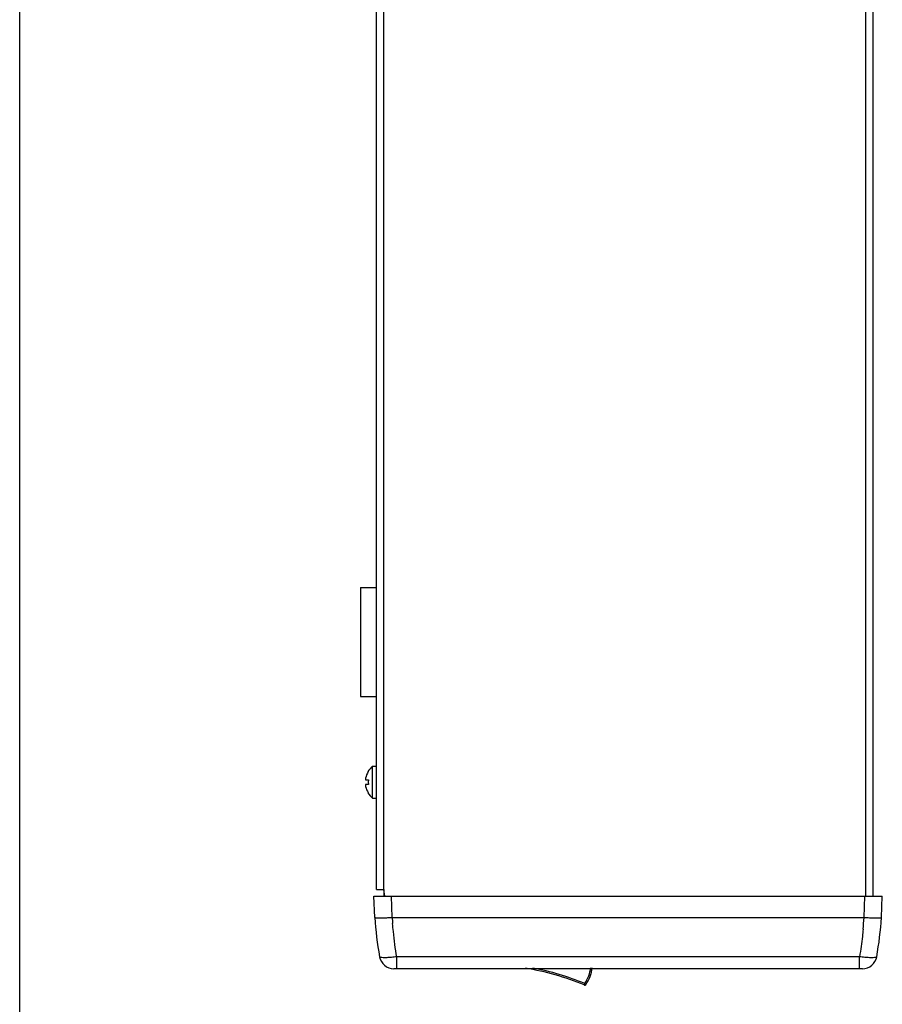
# Model space of a CAD drawing. Header units: inches. Extents: x 0 to 34, y 0 to 22.
# Tile 10 of 27: x 0 to 5.9, y 8 to 14.7. Entities that reach past the tile are written whole.
import ezdxf

# ---------------------------------------------------------------- set-up
doc = ezdxf.new("R2010")
doc.units = ezdxf.units.IN
doc.header["$LTSCALE"] = 1.87
doc.header["$MEASUREMENT"] = 0
doc.layers.get('0').update_dxf_attribs({"linetype": 'CONTINUOUS'})
doc.layers.add('02___PRT_ALL_AXES', color=7, linetype='CONTINUOUS')
doc.layers.add('7_ALL_FEATURES', color=7, linetype='CONTINUOUS')

msp = doc.modelspace()

# ---------------------------------------------------------------- linework, layer by layer
at = {"color": 8}
for p, q in [((0, 0), (0, 22)), ((2.4563131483, 8.7573040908), (2.4563131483, 21.4463040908)), ((2.5063131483, 8.7573040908), (2.5063131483, 21.4463040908)), ((5.824313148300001, 21.4463040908), (5.824313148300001, 8.7123040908)), ((5.874313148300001, 21.4623040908), (5.874313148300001, 8.7123040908)), ((2.3463131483, 10.8373040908), (2.4563131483, 10.8373040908)), ((2.3463131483, 10.8373040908), (2.3463131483, 10.0873040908)), ((2.3463131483, 10.0873040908), (2.4563131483, 10.0873040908)), ((2.3977415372, 9.5690328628), (2.3993975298, 9.5690328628)), ((2.3818314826, 9.5124352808), (2.3823375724, 9.5122359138)), ((2.3823375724, 9.5122359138), (2.4013503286, 9.5122359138)), ((2.4013503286, 9.5122359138), (2.4002701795, 9.4963040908)), ((2.4002701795, 9.4963040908), (2.4013503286, 9.4803722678)), ((2.3823375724, 9.4803722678), (2.3818314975, 9.4801728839)), ((2.4013503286, 9.4803722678), (2.3823375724, 9.4803722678)), ((2.3993975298, 9.4235753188), (2.3977415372, 9.4235753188)), ((2.4563131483, 8.7573040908), (2.5063131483, 8.7573040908)), ((2.5144949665, 8.7123040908), (2.5063131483, 8.7573040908)), ((2.5063131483, 8.7573040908), (2.5063131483, 8.7123040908)), ((2.4393131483, 8.7123040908), (5.9393131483, 8.7123040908)), ((2.4444350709, 8.5656314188), (2.4393131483, 8.7123040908)), ((2.5643599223, 8.5656900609), (2.5592400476, 8.7123040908)), ((5.8142662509, 8.5656865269), (5.8193862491, 8.7123040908)), ((5.9341912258, 8.5656314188), (5.9393131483, 8.7123040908)), ((2.5643599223, 8.5656900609), (5.8142662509, 8.5656865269)), ((5.7825376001, 8.294612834), (2.5960888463, 8.2946128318)), ((2.5961075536, 8.2123040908), (2.5961075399, 8.2946128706)), ((5.7825188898, 8.2123040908), (5.7825188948, 8.294612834)), ((5.8022034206, 8.2123040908), (2.576422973, 8.2123040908))]:
    msp.add_line(p, q, dxfattribs=at)
for centre, radius, start, end in [((2.5183046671, 9.4963040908), 0.1393857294, 148.5482322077, 168.0155951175), ((2.4357830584, 9.5138059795), 0.0550285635, 168.0001688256, 170.8347542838), ((2.4357958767, 9.4788047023), 0.0550416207, 189.1656897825, 191.9996027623), ((2.5183046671, 9.4963040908), 0.1393857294, 191.9844048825, 211.4517677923), ((4.8013144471, 8.7123040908), 2.3605624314, 183.5610229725, 190.1919873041), ((2.4526379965, 10.3384188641), 1.7762908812, 272.8627008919, 273.6061172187), ((5.0477434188, 8.712328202), 2.4869924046, 183.3802365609, 184.3439296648), ((3.3305144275, 8.7123930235), 2.4873639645, 354.7258655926, 356.6186917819), ((3.5773118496, 8.7123040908), 2.3605624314, 349.8080128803, 356.4389770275), ((2.5764241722, 8.3123040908), 0.1, 190.1917993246, 269.9992575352), ((5.802202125, 8.3123040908), 0.1, 270.0007423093, 349.8081934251)]:
    msp.add_arc(centre, radius, start, end, dxfattribs=at)
for points, start_tangent, end_tangent in [([(2.3814570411, 9.522571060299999), (2.3814531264, 9.5225466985), (2.3812595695, 9.5212300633), (2.3811081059, 9.5199569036), (2.3810001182, 9.518738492), (2.3809370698, 9.5175887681), (2.3809199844, 9.5165227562), (2.3809485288, 9.515564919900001), (2.3810199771, 9.5147288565), (2.3811285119, 9.5140289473), (2.3812679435, 9.51346072), (2.3814342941, 9.513011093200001), (2.3816251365, 9.5126694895), (2.3818314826, 9.5124352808)], (-0.1588890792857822, -0.9872964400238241), (0.7554215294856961, -0.655239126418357)), ([(2.3818314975, 9.4801728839), (2.3818255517, 9.4801676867), (2.3816062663, 9.479911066), (2.3814132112, 9.4795494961), (2.3812475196, 9.4790780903), (2.381111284, 9.4784891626), (2.3810079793, 9.4777739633), (2.3809426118, 9.4769314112), (2.380919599, 9.4759728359), (2.3809412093, 9.4749106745), (2.3810074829, 9.4737697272), (2.381117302, 9.4725638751), (2.3812689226, 9.4713082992), (2.3814570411, 9.4700371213)], (-0.7554580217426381, -0.6551970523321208), (0.1588918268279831, -0.987295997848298)), ([(2.4444339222, 8.5656643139), (2.4504330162, 8.5637578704), (2.4675799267, 8.5627441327), (2.4941911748, 8.5627368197), (2.5276641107, 8.5637406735), (2.541350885, 8.5643446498)], (0.03489949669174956, -0.9993908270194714), (0.998779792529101, 0.04938548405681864)), ([(5.814264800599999, 8.565644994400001), (5.850962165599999, 8.5637406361), (5.884435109, 8.5627367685), (5.9110463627, 8.562744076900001), (5.928193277, 8.5637578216), (5.934192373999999, 8.5656643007)], (0.9980536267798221, -0.06236151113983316), (0.03489949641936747, 0.9993908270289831)), ([(2.5960888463, 8.2946128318), (2.5832684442, 8.3784912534), (2.5727412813, 8.4684327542), (2.5678952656, 8.5239552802)], (-0.1682138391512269, 0.9857505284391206), (-0.07574749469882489, 0.9971270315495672)), ([(5.8073476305, 8.483751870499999), (5.802334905, 8.4347742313), (5.7936504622, 8.3661336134), (5.7825376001, 8.294612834)], (-0.09192335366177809, -0.9957660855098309), (-0.1682135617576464, -0.9857505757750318)), ([(2.5960893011, 8.2946101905), (2.5601227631, 8.2902955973), (2.5276008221, 8.2880337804), (2.5015837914, 8.2880295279), (2.4845172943, 8.2902911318), (2.4780010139, 8.294609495)], (-0.9897608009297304, -0.1427359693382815), (-0.1750613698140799, 0.9845575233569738)), ([(5.900625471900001, 8.294609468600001), (5.894109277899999, 8.2902912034), (5.877042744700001, 8.288029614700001), (5.851025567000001, 8.288033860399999), (5.8185040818, 8.290295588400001), (5.7825371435, 8.2946101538)], (-0.1750615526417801, -0.9845574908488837), (-0.9897609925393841, 0.1427346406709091))]:
    msp.add_spline(points, degree=3, dxfattribs=dict(at, start_tangent=start_tangent, end_tangent=end_tangent))
at = {"layer": '02___PRT_ALL_AXES', "color": 8}
for p, q in [((2.429790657, 9.605804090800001), (2.4563131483, 9.605804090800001)), ((2.429790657, 9.3868040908), (2.429790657, 9.605804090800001)), ((2.429790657, 9.3868040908), (2.4563131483, 9.3868040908))]:
    msp.add_line(p, q, dxfattribs=at)
for start, end in [(128.9502420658, 148.8474615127), (211.1525384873, 231.0497579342)]:
    msp.add_arc((2.5183046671, 9.4963040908), 0.1408012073, start, end, dxfattribs=at)
at = {"layer": '7_ALL_FEATURES', "color": 8}
for p, q in [((3.8908539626, 8.1096986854), (3.8869968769, 8.1004724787)), ((3.8869968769, 8.1004724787), (3.8898474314, 8.099277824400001)), ((3.8908539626, 8.1096986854), (3.8992109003, 8.104206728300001))]:
    msp.add_line(p, q, dxfattribs=at)
for centre, radius, start, end in [((3.212006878, 6.4858863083), 1.75, 67.3122637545, 81.1412420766), ((3.212006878, 6.4858863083), 1.76, 67.3097639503, 79.4965765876), ((3.6647258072, 8.258304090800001), 0.2705873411, 326.6932608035, 351.712033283), ((3.6647258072, 8.258304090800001), 0.2805873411, 326.0351709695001, 352.0026152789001), ((3.892264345, 8.1050305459), 0.0062398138, 247.2110705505, 326.0351709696)]:
    msp.add_arc(centre, radius, start, end, dxfattribs=at)
at = {"layer": '7_ALL_FEATURES', "color": 8, "start_tangent": (-0.5491957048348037, -0.8356937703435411), "end_tangent": (0.922620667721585, -0.3857085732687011)}
msp.add_spline([(3.8992109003, 8.104206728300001), (3.8985770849, 8.1039632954), (3.8968843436, 8.103398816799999), (3.8944697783, 8.1027290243), (3.8917712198, 8.101870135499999), (3.8896368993, 8.1009183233), (3.8876453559, 8.100631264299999), (3.8869968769, 8.1004724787)], degree=3, dxfattribs=at)

doc.saveas('drawing.dxf')
